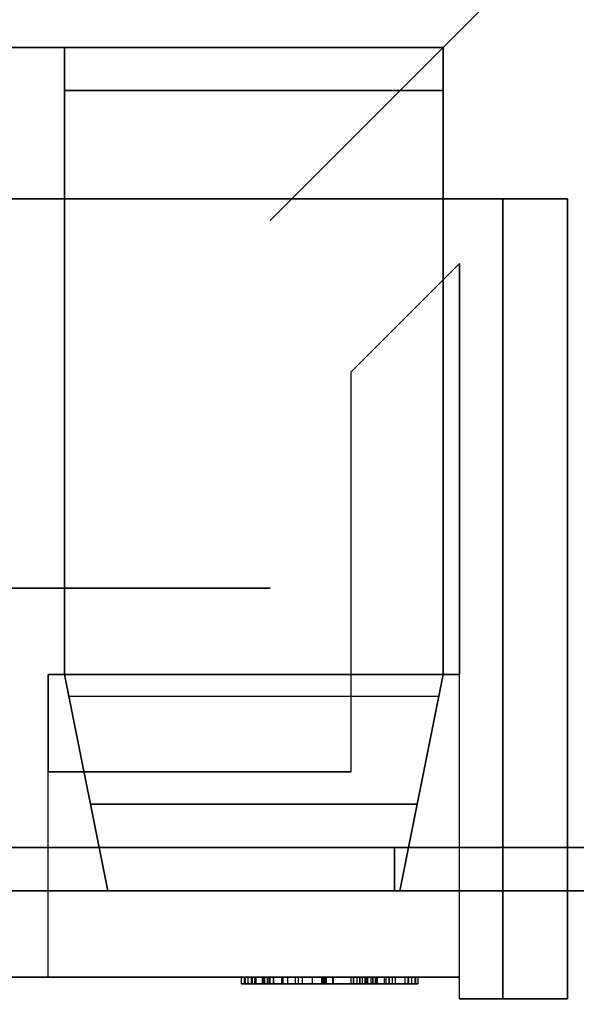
# Model space of a CAD drawing. Header units: millimetres. Extents: x 0 to 1524, y 0 to 1016.
# Tile 178 of 256: x 660.76 to 663.33, y 765.25 to 769.81. Entities that reach past the tile are written whole.
import ezdxf

# ---------------------------------------------------------------- set-up
doc = ezdxf.new("R2010")
doc.units = ezdxf.units.MM
doc.header["$LTSCALE"] = 83.82
doc.layers.get('0').update_dxf_attribs({"linetype": 'CONTINUOUS'})
doc.styles.get("Standard").update_dxf_attribs({"font": 'txt', "width": 0.8})
doc.dimstyles.new('DIMSTYLE_1', dxfattribs={"dimtxt": 15, "dimasz": 12, "dimexe": 0.18, "dimexo": 0.0625, "dimgap": 0.09, "dimtad": 1, "dimzin": 0, "dimdsep": 46, "dimtxsty": 'STANDARD', "dimblk": 'CLOSED', "dimblk1": 'CLOSED', "dimblk2": 'CLOSED', "dimcen": 0.09, "dimadec": 0, "dimazin": 0, "dimtp": 0.01, "dimtm": 0.01, "dimtfac": 1, "dimtofl": 0, "dimtmove": 0, "dimatfit": 3, "dimldrblk": 'CLOSED', "dimfxl": 1, "dimtolj": 1, "dimtzin": 0, "dimarcsym": 0})

# ---------------------------------------------------------------- blocks, each defined once
blk = doc.blocks.new('_CLOSED')
at = {"color": 0, "linetype": 'BYBLOCK'}
for p, q in [((0, 0), (-1, 0.20833)), ((-1, 0.20833), (-1, -0.20833)), ((-1, -0.20833), (0, 0)), ((-1, 0), (0, 0))]:
    blk.add_line(p, q, dxfattribs=at)
blk = doc.blocks.new('*D8')
at = {"color": 2, "linetype": 'CONTINUOUS'}
for p, q in [((743.4875, 787.1161), (417.6691, 787.1161)), ((418.6691, 787.1161), (418.6691, 678.1368)), ((418.6691, 569.1575), (418.6691, 678.1368)), ((571.0558, 569.1575), (417.6691, 569.1575))]:
    blk.add_line(p, q, dxfattribs=at)
at = {"color": 2, "linetype": 'CONTINUOUS', "xscale": 12, "yscale": 12, "zscale": 12}
for p, rotation in [((418.6691, 787.1161), 90), ((418.6691, 569.1575), 270)]:
    blk.add_blockref('_CLOSED', p, dxfattribs=dict(at, rotation=rotation))

msp = doc.modelspace()

# ---------------------------------------------------------------- linework, layer by layer
at = {"color": 6, "linetype": 'CONTINUOUS'}
for p, q in [((662.7194, 769.6775), (664.2194, 771.1775)), ((662.7194, 769.6775), (664.2194, 771.1775)), ((662.7194, 769.6775), (664.2194, 771.1775)), ((662.7194, 769.6775), (664.2194, 771.1775)), ((655.8194, 769.6775), (660.9694, 769.6775)), ((660.9694, 769.6775), (655.8194, 769.6775)), ((655.8194, 769.6775), (660.9694, 769.6775)), ((660.9694, 769.6775), (655.8194, 769.6775)), ((660.9694, 769.6775), (662.7194, 769.6775)), ((662.7194, 769.6775), (660.9694, 769.6775)), ((662.7194, 769.6775), (660.9694, 769.6775)), ((660.9694, 769.6775), (662.7194, 769.6775)), ((660.9694, 769.6775), (662.7194, 769.6775)), ((662.7194, 769.6775), (660.9694, 769.6775)), ((662.7194, 769.6775), (660.9694, 769.6775)), ((660.9694, 769.6775), (662.7194, 769.6775)), ((662.7194, 769.6775), (662.7194, 766.7775)), ((662.7194, 769.6775), (662.7194, 769.4775)), ((662.7194, 769.6775), (662.7194, 766.7775)), ((662.7194, 769.4775), (662.7194, 769.6775)), ((662.7194, 769.6775), (662.7194, 766.7775)), ((662.7194, 769.6775), (662.7194, 769.4775)), ((662.7194, 769.6775), (662.7194, 766.7775)), ((662.7194, 769.4775), (662.7194, 769.6775)), ((662.9944, 768.9775), (662.9944, 765.2775)), ((662.9944, 765.2775), (662.9944, 768.9775)), ((662.9944, 768.9775), (662.9944, 765.2775)), ((662.9944, 765.2775), (662.9944, 768.9775)), ((663.2944, 765.2775), (663.2944, 768.9775)), ((663.2944, 768.9775), (663.2944, 765.2775)), ((663.2944, 765.2775), (663.2944, 768.9775)), ((663.2944, 768.9775), (663.2944, 765.2775)), ((662.7944, 765.3775), (662.7944, 768.6775)), ((662.7944, 765.3775), (662.7944, 768.6775)), ((662.7944, 765.3775), (662.7944, 768.6775)), ((662.7944, 765.3775), (662.7944, 768.6775)), ((662.2944, 766.3275), (662.2944, 768.1775)), ((662.2944, 766.3275), (662.2944, 768.1775)), ((662.2944, 766.3275), (662.2944, 768.1775)), ((662.2944, 766.3275), (662.2944, 768.1775)), ((662.7944, 766.7775), (660.8944, 766.7775)), ((660.8944, 765.3775), (660.8944, 766.7775)), ((660.8944, 766.7775), (662.7944, 766.7775)), ((660.8944, 765.3775), (660.8944, 766.7775)), ((662.7944, 766.7775), (660.8944, 766.7775)), ((660.8944, 765.3775), (660.8944, 766.7775)), ((660.8944, 766.7775), (662.7944, 766.7775)), ((660.8944, 765.3775), (660.8944, 766.7775)), ((662.7944, 765.2775), (662.7944, 766.7775)), ((662.7944, 765.2775), (662.7944, 766.7775)), ((662.7944, 765.2775), (662.7944, 766.7775)), ((662.7944, 765.2775), (662.7944, 766.7775)), ((660.9894, 766.6775), (662.6994, 766.6775)), ((660.9894, 766.6775), (662.6994, 766.6775)), ((660.9894, 766.6775), (662.6994, 766.6775)), ((660.9894, 766.6775), (662.6994, 766.6775)), ((660.8944, 765.3775), (660.8944, 766.3275)), ((660.8944, 765.3775), (660.8944, 766.3275)), ((660.8944, 765.3775), (660.8944, 766.3275)), ((660.8944, 765.3775), (660.8944, 766.3275)), ((662.4944, 765.9775), (663.3744, 765.9775)), ((663.3744, 765.9775), (662.4944, 765.9775)), ((662.4944, 765.9775), (663.3744, 765.9775)), ((663.3744, 765.9775), (662.4944, 765.9775)), ((662.4944, 765.9775), (663.3744, 765.9775)), ((662.4944, 765.9775), (663.3744, 765.9775)), ((662.4944, 765.9775), (663.3744, 765.9775)), ((663.3744, 765.9775), (662.4944, 765.9775)), ((662.4944, 765.9775), (663.3744, 765.9775)), ((663.3744, 765.9775), (662.4944, 765.9775)), ((662.4944, 765.9775), (663.3744, 765.9775)), ((662.4944, 765.9775), (663.3744, 765.9775)), ((661.1694, 765.7775), (662.5194, 765.7775)), ((661.1694, 765.7775), (662.5194, 765.7775)), ((661.1694, 765.7775), (662.5194, 765.7775)), ((662.5194, 765.7775), (661.1694, 765.7775)), ((661.1694, 765.7775), (662.5194, 765.7775)), ((661.1694, 765.7775), (662.5194, 765.7775)), ((661.1694, 765.7775), (662.5194, 765.7775)), ((662.5194, 765.7775), (661.1694, 765.7775)), ((663.3744, 765.7775), (662.4944, 765.7775)), ((662.4944, 765.7775), (663.3744, 765.7775)), ((663.3744, 765.7775), (662.4944, 765.7775)), ((663.3744, 765.7775), (662.4944, 765.7775)), ((663.3744, 765.7775), (662.4944, 765.7775)), ((662.4944, 765.7775), (663.3744, 765.7775)), ((663.3744, 765.7775), (662.4944, 765.7775)), ((662.4944, 765.7775), (663.3744, 765.7775)), ((663.3744, 765.7775), (662.4944, 765.7775)), ((663.3744, 765.7775), (662.4944, 765.7775)), ((663.3744, 765.7775), (662.4944, 765.7775)), ((662.4944, 765.7775), (663.3744, 765.7775)), ((662.7944, 765.3775), (662.7944, 765.7775)), ((662.7944, 765.7775), (663.2944, 765.7775)), ((662.7944, 765.3775), (662.7944, 765.7775)), ((663.2944, 765.7775), (662.7944, 765.7775)), ((662.7944, 765.3775), (662.7944, 765.7775)), ((662.7944, 765.7775), (663.2944, 765.7775)), ((662.7944, 765.3775), (662.7944, 765.7775)), ((663.2944, 765.7775), (662.7944, 765.7775)), ((663.2944, 765.2775), (663.2944, 765.7775)), ((663.2944, 765.2775), (663.2944, 765.7775)), ((663.2944, 765.2775), (663.2944, 765.7775)), ((663.2944, 765.2775), (663.2944, 765.7775)), ((660.8944, 765.3775), (655.8944, 765.3775)), ((655.8944, 765.3775), (660.8944, 765.3775)), ((660.8944, 765.3775), (655.8944, 765.3775)), ((655.8944, 765.3775), (660.8944, 765.3775)), ((662.7944, 765.3775), (660.8944, 765.3775)), ((660.8944, 765.3775), (662.7944, 765.3775)), ((662.7944, 765.3775), (660.8944, 765.3775)), ((660.8944, 765.3775), (662.7944, 765.3775)), ((661.8368, 765.3775), (661.787, 765.3775)), ((661.8368, 765.3775), (661.787, 765.3775)), ((661.8018, 765.3775), (661.8168, 765.3775)), ((661.8939, 765.3775), (661.8018, 765.3775)), ((661.8018, 765.3775), (661.8168, 765.3775)), ((661.8939, 765.3775), (661.8018, 765.3775)), ((661.8043, 765.3775), (662.293, 765.3775)), ((661.8043, 765.3775), (662.293, 765.3775)), ((661.8168, 765.3775), (661.8537, 765.3775)), ((661.8168, 765.3775), (661.8168, 765.3475)), ((661.8168, 765.3775), (661.8537, 765.3775)), ((661.8168, 765.3775), (661.8168, 765.3475)), ((661.8314, 765.3775), (661.9141, 765.3775)), ((661.8314, 765.3775), (661.9141, 765.3775)), ((662.3055, 765.3775), (661.8368, 765.3775)), ((661.8368, 765.3775), (661.8368, 765.3475)), ((662.3055, 765.3775), (661.8368, 765.3775)), ((661.8368, 765.3775), (661.8368, 765.3475)), ((661.8833, 765.3775), (661.8481, 765.3775)), ((661.8833, 765.3775), (661.8481, 765.3775)), ((661.8537, 765.3775), (661.8888, 765.3775)), ((661.8537, 765.3775), (661.8537, 765.3475)), ((661.8537, 765.3775), (661.8888, 765.3775)), ((661.8537, 765.3775), (661.8537, 765.3475)), ((661.8907, 765.3775), (661.8907, 765.3475)), ((661.8907, 765.3775), (662.3055, 765.3775)), ((662.3055, 765.3775), (661.8907, 765.3775)), ((661.8907, 765.3775), (661.8907, 765.3475)), ((661.8907, 765.3775), (662.3055, 765.3775)), ((662.3055, 765.3775), (661.8907, 765.3775)), ((662.1722, 765.3775), (661.8939, 765.3775)), ((661.8939, 765.3775), (661.8939, 765.3475)), ((662.1722, 765.3775), (661.8939, 765.3775)), ((661.8939, 765.3775), (661.8939, 765.3475)), ((661.9055, 765.3775), (661.9726, 765.3775)), ((661.9055, 765.3775), (661.9726, 765.3775)), ((661.9141, 765.3775), (662.1631, 765.3775)), ((661.9141, 765.3775), (661.9141, 765.3475)), ((661.9141, 765.3775), (662.1631, 765.3775)), ((661.9141, 765.3775), (661.9141, 765.3475)), ((661.9351, 765.3775), (661.9185, 765.3775)), ((661.9351, 765.3775), (661.9185, 765.3775)), ((661.978, 765.3775), (661.9203, 765.3775)), ((661.978, 765.3775), (661.9203, 765.3775)), ((662.0349, 765.3775), (661.9351, 765.3775)), ((661.9351, 765.3775), (662.0488, 765.3775)), ((661.9351, 765.3775), (661.9351, 765.3475)), ((661.9351, 765.3775), (661.9999, 765.3775)), ((661.9999, 765.3775), (661.9351, 765.3775)), ((661.9351, 765.3775), (661.9351, 765.3475)), ((662.0349, 765.3775), (661.9351, 765.3775)), ((661.9351, 765.3775), (662.0488, 765.3775)), ((661.9351, 765.3775), (661.9351, 765.3475)), ((661.9351, 765.3775), (661.9999, 765.3775)), ((661.9999, 765.3775), (661.9351, 765.3775)), ((661.9351, 765.3775), (661.9351, 765.3475)), ((661.9726, 765.3775), (662.1789, 765.3775)), ((661.9726, 765.3775), (661.9726, 765.3475)), ((661.9726, 765.3775), (662.1789, 765.3775)), ((661.9726, 765.3775), (661.9726, 765.3475)), ((662.1574, 765.3775), (661.978, 765.3775)), ((661.978, 765.3775), (661.978, 765.3475)), ((662.1574, 765.3775), (661.978, 765.3775)), ((661.978, 765.3775), (661.978, 765.3475)), ((661.9999, 765.3775), (661.9999, 765.3475)), ((661.9999, 765.3775), (662.208, 765.3775)), ((662.208, 765.3775), (661.9999, 765.3775)), ((661.9999, 765.3775), (661.9999, 765.3475)), ((661.9999, 765.3775), (661.9999, 765.3475)), ((661.9999, 765.3775), (662.208, 765.3775)), ((662.208, 765.3775), (661.9999, 765.3775)), ((661.9999, 765.3775), (661.9999, 765.3475)), ((662.2108, 765.3775), (662.0349, 765.3775)), ((662.0349, 765.3775), (662.0349, 765.3475)), ((662.2108, 765.3775), (662.0349, 765.3775)), ((662.0349, 765.3775), (662.0349, 765.3475)), ((662.0488, 765.3775), (662.2108, 765.3775)), ((662.0488, 765.3775), (662.0488, 765.3475)), ((662.0488, 765.3775), (662.2108, 765.3775)), ((662.0488, 765.3775), (662.0488, 765.3475)), ((662.1131, 765.3775), (662.0694, 765.3775)), ((662.1131, 765.3775), (662.0694, 765.3775)), ((662.168, 765.3775), (662.1131, 765.3775)), ((662.1131, 765.3775), (662.1131, 765.3475)), ((662.168, 765.3775), (662.1131, 765.3775)), ((662.1131, 765.3775), (662.1131, 765.3475)), ((662.1569, 765.3775), (662.3335, 765.3775)), ((662.1569, 765.3775), (662.3335, 765.3775)), ((662.3335, 765.3775), (662.1574, 765.3775)), ((662.1574, 765.3775), (662.1574, 765.3475)), ((662.3335, 765.3775), (662.1574, 765.3775)), ((662.1574, 765.3775), (662.1574, 765.3475)), ((662.1631, 765.3775), (662.4141, 765.3775)), ((662.1631, 765.3775), (662.1631, 765.3475)), ((662.1631, 765.3775), (662.4141, 765.3775)), ((662.1631, 765.3775), (662.1631, 765.3475)), ((662.3694, 765.3775), (662.168, 765.3775)), ((662.168, 765.3475), (662.168, 765.3775)), ((662.3694, 765.3775), (662.168, 765.3775)), ((662.168, 765.3475), (662.168, 765.3775)), ((662.4472, 765.3775), (662.1722, 765.3775)), ((662.1722, 765.3775), (662.1722, 765.3475)), ((662.4472, 765.3775), (662.1722, 765.3775)), ((662.1722, 765.3775), (662.1722, 765.3475)), ((662.1789, 765.3775), (662.3849, 765.3775)), ((662.1789, 765.3775), (662.1789, 765.3475)), ((662.1789, 765.3775), (662.3849, 765.3775)), ((662.1789, 765.3775), (662.1789, 765.3475)), ((662.4053, 765.3775), (662.208, 765.3775)), ((662.208, 765.3775), (662.4053, 765.3775)), ((662.208, 765.3775), (662.208, 765.3475)), ((662.208, 765.3775), (662.208, 765.3475)), ((662.4053, 765.3775), (662.208, 765.3775)), ((662.208, 765.3775), (662.4053, 765.3775)), ((662.208, 765.3775), (662.208, 765.3475)), ((662.208, 765.3775), (662.208, 765.3475)), ((662.4833, 765.3775), (662.2108, 765.3775)), ((662.2108, 765.3775), (662.4833, 765.3775)), ((662.2108, 765.3775), (662.2108, 765.3475)), ((662.2108, 765.3775), (662.2108, 765.3475)), ((662.4833, 765.3775), (662.2108, 765.3775)), ((662.2108, 765.3775), (662.4833, 765.3775)), ((662.2108, 765.3775), (662.2108, 765.3475)), ((662.2108, 765.3775), (662.2108, 765.3475)), ((662.293, 765.3775), (662.3652, 765.3775)), ((662.293, 765.3775), (662.293, 765.3475)), ((662.293, 765.3775), (662.3652, 765.3775)), ((662.293, 765.3775), (662.293, 765.3475)), ((662.3205, 765.3775), (662.3055, 765.3775)), ((662.3055, 765.3475), (662.3055, 765.3775)), ((662.3055, 765.3775), (662.3055, 765.3475)), ((662.3055, 765.3775), (662.3055, 765.3475)), ((662.3055, 765.3775), (662.3055, 765.3475)), ((662.3205, 765.3775), (662.3055, 765.3775)), ((662.3055, 765.3475), (662.3055, 765.3775)), ((662.3055, 765.3775), (662.3055, 765.3475)), ((662.3055, 765.3775), (662.3055, 765.3475)), ((662.3055, 765.3775), (662.3055, 765.3475)), ((662.3574, 765.3775), (662.3205, 765.3775)), ((662.3205, 765.3775), (662.3205, 765.3475)), ((662.3574, 765.3775), (662.3205, 765.3775)), ((662.3205, 765.3775), (662.3205, 765.3475)), ((662.3944, 765.3775), (662.3335, 765.3775)), ((662.3335, 765.3775), (662.3335, 765.3475)), ((662.3944, 765.3775), (662.3335, 765.3775)), ((662.3335, 765.3775), (662.3335, 765.3475)), ((662.3444, 765.3775), (662.4701, 765.3775)), ((662.3444, 765.3775), (662.4701, 765.3775)), ((662.3925, 765.3775), (662.3574, 765.3775)), ((662.3574, 765.3775), (662.3574, 765.3475)), ((662.3925, 765.3775), (662.3574, 765.3775)), ((662.3574, 765.3775), (662.3574, 765.3475)), ((662.4537, 765.3775), (662.3694, 765.3775)), ((662.3694, 765.3775), (662.3694, 765.3475)), ((662.4537, 765.3775), (662.3694, 765.3775)), ((662.3694, 765.3775), (662.3694, 765.3475)), ((662.3849, 765.3775), (662.4537, 765.3775)), ((662.3849, 765.3775), (662.3849, 765.3475)), ((662.3849, 765.3775), (662.4537, 765.3775)), ((662.3849, 765.3775), (662.3849, 765.3475)), ((662.4685, 765.3775), (662.4053, 765.3775)), ((662.4053, 765.3775), (662.4685, 765.3775)), ((662.4053, 765.3775), (662.4053, 765.3475)), ((662.4053, 765.3775), (662.4053, 765.3475)), ((662.4685, 765.3775), (662.4053, 765.3775)), ((662.4053, 765.3775), (662.4685, 765.3775)), ((662.4053, 765.3775), (662.4053, 765.3475)), ((662.4053, 765.3775), (662.4053, 765.3475)), ((662.5555, 765.3775), (662.4092, 765.3775)), ((662.4092, 765.3775), (662.5601, 765.3775)), ((662.5555, 765.3775), (662.4092, 765.3775)), ((662.4092, 765.3775), (662.5601, 765.3775)), ((662.4141, 765.3775), (662.4981, 765.3775)), ((662.4141, 765.3775), (662.4141, 765.3475)), ((662.4141, 765.3775), (662.4981, 765.3775)), ((662.4141, 765.3775), (662.4141, 765.3475)), ((662.5425, 765.3775), (662.4472, 765.3775)), ((662.4472, 765.3775), (662.4472, 765.3475)), ((662.5425, 765.3775), (662.4472, 765.3775)), ((662.4472, 765.3775), (662.4472, 765.3475)), ((662.4537, 765.3775), (662.4537, 765.3475)), ((662.4537, 765.3775), (662.4537, 765.3475)), ((662.4685, 765.3775), (662.4685, 765.3475)), ((662.4685, 765.3775), (662.4685, 765.3475)), ((662.4701, 765.3775), (662.5425, 765.3775)), ((662.4701, 765.3775), (662.4701, 765.3475)), ((662.4701, 765.3775), (662.5425, 765.3775)), ((662.4701, 765.3775), (662.4701, 765.3475)), ((662.5722, 765.3775), (662.4833, 765.3775)), ((662.4833, 765.3775), (662.5722, 765.3775)), ((662.4833, 765.3775), (662.4833, 765.3475)), ((662.4833, 765.3775), (662.4833, 765.3475)), ((662.5722, 765.3775), (662.4833, 765.3775)), ((662.4833, 765.3775), (662.5722, 765.3775)), ((662.4833, 765.3775), (662.4833, 765.3475)), ((662.4833, 765.3775), (662.4833, 765.3475)), ((662.5425, 765.3775), (662.5425, 765.3475)), ((662.5425, 765.3775), (662.5425, 765.3475)), ((662.5722, 765.3775), (662.5722, 765.3475)), ((662.5722, 765.3775), (662.5722, 765.3475)), ((662.6018, 765.3775), (662.5895, 765.3775)), ((662.6018, 765.3775), (662.5895, 765.3775)), ((662.5909, 765.3775), (662.6018, 765.3775)), ((662.5909, 765.3775), (662.6018, 765.3775)), ((662.6018, 765.3775), (662.6018, 765.3475)), ((662.6018, 765.3775), (662.6018, 765.3475)), ((662.7944, 765.2775), (662.7944, 765.3775)), ((662.7944, 765.2775), (662.7944, 765.3775)), ((662.7944, 765.2775), (662.7944, 765.3775)), ((662.7944, 765.2775), (662.7944, 765.3775)), ((661.787, 765.3475), (661.8368, 765.3475)), ((661.787, 765.3475), (661.8368, 765.3475)), ((661.8018, 765.3475), (661.8939, 765.3475)), ((661.8168, 765.3475), (661.8018, 765.3475)), ((661.8018, 765.3475), (661.8939, 765.3475)), ((661.8168, 765.3475), (661.8018, 765.3475)), ((662.293, 765.3475), (661.8043, 765.3475)), ((662.293, 765.3475), (661.8043, 765.3475)), ((661.8537, 765.3475), (661.8168, 765.3475)), ((661.8537, 765.3475), (661.8168, 765.3475)), ((661.9141, 765.3475), (661.8314, 765.3475)), ((661.9141, 765.3475), (661.8314, 765.3475)), ((662.3055, 765.3475), (661.8368, 765.3475)), ((662.3055, 765.3475), (661.8368, 765.3475)), ((661.8481, 765.3475), (661.8833, 765.3475)), ((661.8481, 765.3475), (661.8833, 765.3475)), ((661.8888, 765.3475), (661.8537, 765.3475)), ((661.8888, 765.3475), (661.8537, 765.3475)), ((661.8907, 765.3475), (662.3055, 765.3475)), ((661.8907, 765.3475), (662.3055, 765.3475)), ((661.8907, 765.3475), (662.3055, 765.3475)), ((661.8907, 765.3475), (662.3055, 765.3475)), ((661.8939, 765.3475), (662.1722, 765.3475)), ((661.8939, 765.3475), (662.1722, 765.3475)), ((661.9726, 765.3475), (661.9055, 765.3475)), ((661.9726, 765.3475), (661.9055, 765.3475)), ((662.1631, 765.3475), (661.9141, 765.3475)), ((662.1631, 765.3475), (661.9141, 765.3475)), ((661.9185, 765.3475), (661.9351, 765.3475)), ((661.9185, 765.3475), (661.9351, 765.3475)), ((661.9203, 765.3475), (661.978, 765.3475)), ((661.9203, 765.3475), (661.978, 765.3475)), ((662.0488, 765.3475), (661.9351, 765.3475)), ((661.9351, 765.3475), (662.0349, 765.3475)), ((661.9351, 765.3475), (661.9999, 765.3475)), ((661.9999, 765.3475), (661.9351, 765.3475)), ((662.0488, 765.3475), (661.9351, 765.3475)), ((661.9351, 765.3475), (662.0349, 765.3475)), ((661.9351, 765.3475), (661.9999, 765.3475)), ((661.9999, 765.3475), (661.9351, 765.3475)), ((662.1789, 765.3475), (661.9726, 765.3475)), ((662.1789, 765.3475), (661.9726, 765.3475)), ((661.978, 765.3475), (662.1574, 765.3475)), ((661.978, 765.3475), (662.1574, 765.3475)), ((662.208, 765.3475), (661.9999, 765.3475)), ((661.9999, 765.3475), (662.208, 765.3475)), ((662.208, 765.3475), (661.9999, 765.3475)), ((661.9999, 765.3475), (662.208, 765.3475)), ((662.0349, 765.3475), (662.2108, 765.3475)), ((662.0349, 765.3475), (662.2108, 765.3475)), ((662.2108, 765.3475), (662.0488, 765.3475)), ((662.2108, 765.3475), (662.0488, 765.3475)), ((662.0694, 765.3475), (662.1131, 765.3475)), ((662.0694, 765.3475), (662.1131, 765.3475)), ((662.168, 765.3475), (662.1131, 765.3475)), ((662.168, 765.3475), (662.1131, 765.3475)), ((662.3335, 765.3475), (662.1569, 765.3475)), ((662.3335, 765.3475), (662.1569, 765.3475)), ((662.1574, 765.3475), (662.3335, 765.3475)), ((662.1574, 765.3475), (662.3335, 765.3475)), ((662.4141, 765.3475), (662.1631, 765.3475)), ((662.4141, 765.3475), (662.1631, 765.3475)), ((662.168, 765.3475), (662.3694, 765.3475)), ((662.168, 765.3475), (662.3694, 765.3475)), ((662.1722, 765.3475), (662.4472, 765.3475)), ((662.1722, 765.3475), (662.4472, 765.3475)), ((662.3849, 765.3475), (662.1789, 765.3475)), ((662.3849, 765.3475), (662.1789, 765.3475)), ((662.4053, 765.3475), (662.208, 765.3475)), ((662.208, 765.3475), (662.4053, 765.3475)), ((662.4053, 765.3475), (662.208, 765.3475)), ((662.208, 765.3475), (662.4053, 765.3475)), ((662.4833, 765.3475), (662.2108, 765.3475)), ((662.2108, 765.3475), (662.4833, 765.3475)), ((662.4833, 765.3475), (662.2108, 765.3475)), ((662.2108, 765.3475), (662.4833, 765.3475)), ((662.3652, 765.3475), (662.293, 765.3475)), ((662.3652, 765.3475), (662.293, 765.3475)), ((662.3055, 765.3475), (662.3205, 765.3475)), ((662.3055, 765.3475), (662.3205, 765.3475)), ((662.3205, 765.3475), (662.3574, 765.3475)), ((662.3205, 765.3475), (662.3574, 765.3475)), ((662.3335, 765.3475), (662.3944, 765.3475)), ((662.3335, 765.3475), (662.3944, 765.3475)), ((662.4701, 765.3475), (662.3444, 765.3475)), ((662.4701, 765.3475), (662.3444, 765.3475)), ((662.3574, 765.3475), (662.3925, 765.3475)), ((662.3574, 765.3475), (662.3925, 765.3475)), ((662.3694, 765.3475), (662.4537, 765.3475)), ((662.3694, 765.3475), (662.4537, 765.3475)), ((662.4537, 765.3475), (662.3849, 765.3475)), ((662.4537, 765.3475), (662.3849, 765.3475)), ((662.4685, 765.3475), (662.4053, 765.3475)), ((662.4053, 765.3475), (662.4685, 765.3475)), ((662.4685, 765.3475), (662.4053, 765.3475)), ((662.4053, 765.3475), (662.4685, 765.3475)), ((662.4092, 765.3475), (662.5601, 765.3475)), ((662.5555, 765.3475), (662.4092, 765.3475)), ((662.4092, 765.3475), (662.5601, 765.3475)), ((662.5555, 765.3475), (662.4092, 765.3475)), ((662.4981, 765.3475), (662.4141, 765.3475)), ((662.4981, 765.3475), (662.4141, 765.3475)), ((662.4472, 765.3475), (662.5425, 765.3475)), ((662.4472, 765.3475), (662.5425, 765.3475)), ((662.5425, 765.3475), (662.4701, 765.3475)), ((662.5425, 765.3475), (662.4701, 765.3475)), ((662.5722, 765.3475), (662.4833, 765.3475)), ((662.4833, 765.3475), (662.5722, 765.3475)), ((662.5722, 765.3475), (662.4833, 765.3475)), ((662.4833, 765.3475), (662.5722, 765.3475)), ((662.5895, 765.3475), (662.6018, 765.3475)), ((662.5895, 765.3475), (662.6018, 765.3475)), ((662.6018, 765.3475), (662.5909, 765.3475)), ((662.6018, 765.3475), (662.5909, 765.3475)), ((662.9944, 765.2775), (662.7944, 765.2775)), ((662.7944, 765.2775), (663.2944, 765.2775)), ((662.7944, 765.2775), (662.9944, 765.2775)), ((663.2944, 765.2775), (662.7944, 765.2775)), ((662.9944, 765.2775), (662.7944, 765.2775)), ((662.7944, 765.2775), (663.2944, 765.2775)), ((662.7944, 765.2775), (662.9944, 765.2775)), ((663.2944, 765.2775), (662.7944, 765.2775))]:
    msp.add_line(p, q, dxfattribs=at)
at = {"color": 7, "linetype": 'CONTINUOUS'}
for p, q in [((660.3694, 769.6775), (660.9694, 769.6775)), ((660.9694, 769.6775), (660.3694, 769.6775)), ((660.3694, 769.6775), (660.9694, 769.6775)), ((660.9694, 769.6775), (660.3694, 769.6775)), ((660.9694, 769.6775), (662.7194, 769.6775)), ((662.7194, 769.6775), (660.9694, 769.6775)), ((660.9694, 766.7775), (660.9694, 769.6775)), ((660.9694, 769.6775), (660.9694, 769.4775)), ((660.9694, 769.6775), (660.9694, 766.7775)), ((660.9694, 769.4775), (660.9694, 769.6775)), ((660.9694, 769.6775), (662.7194, 769.6775)), ((662.7194, 769.6775), (660.9694, 769.6775)), ((660.9694, 766.7775), (660.9694, 769.6775)), ((660.9694, 769.6775), (660.9694, 769.4775)), ((660.9694, 769.6775), (660.9694, 766.7775)), ((660.9694, 769.4775), (660.9694, 769.6775)), ((662.7194, 769.6775), (661.9194, 768.8775)), ((661.9194, 768.8775), (662.7194, 769.6775)), ((662.7194, 769.6775), (661.9194, 768.8775)), ((661.9194, 768.8775), (662.7194, 769.6775)), ((660.9694, 769.4775), (662.7194, 769.4775)), ((662.7194, 769.4775), (660.9694, 769.4775)), ((660.9694, 769.4775), (662.7194, 769.4775)), ((662.7194, 769.4775), (660.9694, 769.4775)), ((662.7194, 769.4775), (662.7194, 766.7775)), ((662.7194, 766.7775), (662.7194, 769.4775)), ((662.7194, 769.4775), (662.7194, 766.7775)), ((662.7194, 766.7775), (662.7194, 769.4775)), ((653.7944, 768.9775), (662.9944, 768.9775)), ((662.9944, 768.9775), (653.7944, 768.9775)), ((653.7944, 768.9775), (662.9944, 768.9775)), ((662.9944, 768.9775), (653.7944, 768.9775)), ((662.2944, 768.1775), (662.7944, 768.6775)), ((662.7944, 768.6775), (662.2944, 768.1775)), ((662.2944, 768.1775), (662.7944, 768.6775)), ((662.7944, 768.6775), (662.2944, 768.1775)), ((662.7944, 766.7775), (662.7944, 768.6775)), ((662.7944, 768.6775), (662.7944, 766.7775)), ((662.7944, 766.7775), (662.7944, 768.6775)), ((662.7944, 768.6775), (662.7944, 766.7775)), ((660.9694, 767.1775), (660.3694, 767.1775)), ((660.3694, 767.1775), (660.9694, 767.1775)), ((660.9694, 767.1775), (660.3694, 767.1775)), ((660.3694, 767.1775), (660.9694, 767.1775)), ((661.9194, 767.1775), (660.9694, 767.1775)), ((660.9694, 767.1775), (661.9194, 767.1775)), ((661.9194, 767.1775), (660.9694, 767.1775)), ((660.9694, 767.1775), (661.9194, 767.1775)), ((660.8944, 766.7775), (660.8944, 766.3275)), ((660.8944, 766.7775), (662.7944, 766.7775)), ((660.8944, 766.3275), (660.8944, 766.7775)), ((662.7944, 766.7775), (660.8944, 766.7775)), ((660.8944, 766.7775), (660.8944, 766.3275)), ((660.8944, 766.7775), (662.7944, 766.7775)), ((660.8944, 766.3275), (660.8944, 766.7775)), ((662.7944, 766.7775), (660.8944, 766.7775)), ((660.9694, 766.7775), (660.9894, 766.6775)), ((662.7194, 766.7775), (660.9694, 766.7775)), ((662.7194, 766.7775), (660.9694, 766.7775)), ((660.9694, 766.7775), (662.7194, 766.7775)), ((660.9694, 766.7775), (662.7194, 766.7775)), ((660.9894, 766.6775), (660.9694, 766.7775)), ((660.9694, 766.7775), (660.9894, 766.6775)), ((662.7194, 766.7775), (660.9694, 766.7775)), ((662.7194, 766.7775), (660.9694, 766.7775)), ((660.9694, 766.7775), (662.7194, 766.7775)), ((660.9694, 766.7775), (662.7194, 766.7775)), ((660.9894, 766.6775), (660.9694, 766.7775)), ((662.6994, 766.6775), (662.7194, 766.7775)), ((662.7194, 766.7775), (662.6994, 766.6775)), ((662.6994, 766.6775), (662.7194, 766.7775)), ((662.7194, 766.7775), (662.6994, 766.6775)), ((660.9894, 766.6775), (661.1694, 765.7775)), ((661.1694, 765.7775), (660.9894, 766.6775)), ((660.9894, 766.6775), (661.1694, 765.7775)), ((661.1694, 765.7775), (660.9894, 766.6775)), ((662.5194, 765.7775), (662.6994, 766.6775)), ((662.6994, 766.6775), (662.5194, 765.7775)), ((662.5194, 765.7775), (662.6994, 766.6775)), ((662.6994, 766.6775), (662.5194, 765.7775)), ((660.8944, 766.3275), (662.2944, 766.3275)), ((662.2944, 766.3275), (660.8944, 766.3275)), ((660.8944, 766.3275), (662.2944, 766.3275)), ((662.2944, 766.3275), (660.8944, 766.3275)), ((661.0894, 766.1775), (662.5994, 766.1775)), ((661.1694, 765.7775), (661.0894, 766.1775)), ((661.0894, 766.1775), (661.1694, 765.7775)), ((662.5994, 766.1775), (661.0894, 766.1775)), ((661.0894, 766.1775), (662.5994, 766.1775)), ((661.1694, 765.7775), (661.0894, 766.1775)), ((661.0894, 766.1775), (661.1694, 765.7775)), ((662.5994, 766.1775), (661.0894, 766.1775)), ((662.5994, 766.1775), (662.5194, 765.7775)), ((662.5194, 765.7775), (662.5994, 766.1775)), ((662.5994, 766.1775), (662.5194, 765.7775)), ((662.5194, 765.7775), (662.5994, 766.1775)), ((661.0444, 765.9775), (658.6194, 765.9775)), ((658.6194, 765.9775), (661.0444, 765.9775)), ((661.0444, 765.9775), (658.6194, 765.9775)), ((658.6194, 765.9775), (661.0444, 765.9775)), ((659.8944, 765.9775), (660.8944, 765.9775)), ((660.8944, 765.9775), (659.8944, 765.9775)), ((659.8944, 765.9775), (660.8944, 765.9775)), ((660.8944, 765.9775), (659.8944, 765.9775)), ((660.2194, 765.9775), (662.4944, 765.9775)), ((662.4944, 765.9775), (660.2194, 765.9775)), ((660.2194, 765.9775), (662.4944, 765.9775)), ((662.4944, 765.9775), (660.2194, 765.9775)), ((660.8944, 765.9775), (662.4944, 765.9775)), ((662.4944, 765.9775), (660.8944, 765.9775)), ((660.8944, 765.9775), (662.4944, 765.9775)), ((662.4944, 765.9775), (660.8944, 765.9775)), ((661.5444, 765.9775), (661.0444, 765.9775)), ((661.0444, 765.9775), (661.5444, 765.9775)), ((661.5444, 765.9775), (661.0444, 765.9775)), ((661.0444, 765.9775), (661.5444, 765.9775)), ((662.4944, 765.9775), (661.5444, 765.9775)), ((661.5444, 765.9775), (662.4944, 765.9775)), ((662.4944, 765.9775), (661.5444, 765.9775)), ((661.5444, 765.9775), (662.4944, 765.9775)), ((662.4944, 765.7775), (662.4944, 765.9775)), ((662.4944, 765.9775), (662.4944, 765.7775)), ((662.4944, 765.9775), (662.4944, 765.7775)), ((662.4944, 765.7775), (662.4944, 765.9775)), ((662.4944, 765.7775), (662.4944, 765.9775)), ((662.4944, 765.9775), (662.4944, 765.7775)), ((662.4944, 765.7775), (662.4944, 765.9775)), ((662.4944, 765.9775), (662.4944, 765.7775)), ((662.4944, 765.9775), (662.4944, 765.7775)), ((662.4944, 765.7775), (662.4944, 765.9775)), ((662.4944, 765.7775), (662.4944, 765.9775)), ((662.4944, 765.9775), (662.4944, 765.7775)), ((663.2944, 765.9775), (663.2944, 765.7775)), ((663.2944, 765.7775), (663.2944, 765.9775)), ((663.2944, 765.9775), (663.2944, 765.7775)), ((663.2944, 765.7775), (663.2944, 765.9775)), ((663.2944, 765.9775), (663.2944, 765.7775)), ((663.2944, 765.7775), (663.2944, 765.9775)), ((663.2944, 765.9775), (663.2944, 765.7775)), ((663.2944, 765.7775), (663.2944, 765.9775)), ((663.2944, 765.9775), (663.2944, 765.7775)), ((663.2944, 765.7775), (663.2944, 765.9775)), ((663.2944, 765.9775), (663.2944, 765.7775)), ((663.2944, 765.7775), (663.2944, 765.9775)), ((659.8446, 765.7775), (661.0444, 765.7775)), ((661.0444, 765.7775), (659.8446, 765.7775)), ((659.8446, 765.7775), (661.0444, 765.7775)), ((661.0444, 765.7775), (659.8446, 765.7775)), ((662.4944, 765.7775), (660.2194, 765.7775)), ((660.2194, 765.7775), (662.4944, 765.7775)), ((662.4944, 765.7775), (660.2194, 765.7775)), ((660.2194, 765.7775), (662.4944, 765.7775)), ((660.2646, 765.7775), (660.8944, 765.7775)), ((660.8944, 765.7775), (660.2646, 765.7775)), ((660.2646, 765.7775), (660.8944, 765.7775)), ((660.8944, 765.7775), (660.2646, 765.7775)), ((660.8944, 765.7775), (662.4944, 765.7775)), ((662.4944, 765.7775), (660.8944, 765.7775)), ((660.8944, 765.7775), (662.4944, 765.7775)), ((662.4944, 765.7775), (660.8944, 765.7775)), ((661.0444, 765.7775), (661.5444, 765.7775)), ((661.5444, 765.7775), (661.0444, 765.7775)), ((661.0444, 765.7775), (661.5444, 765.7775)), ((661.5444, 765.7775), (661.0444, 765.7775)), ((661.5444, 765.7775), (662.4944, 765.7775)), ((662.4944, 765.7775), (661.5444, 765.7775)), ((661.5444, 765.7775), (662.4944, 765.7775)), ((662.4944, 765.7775), (661.5444, 765.7775)), ((663.2944, 765.7775), (662.7944, 765.7775)), ((662.7944, 765.7775), (663.2944, 765.7775)), ((662.7944, 765.7775), (663.2944, 765.7775)), ((663.2944, 765.7775), (662.7944, 765.7775)), ((662.7944, 765.7775), (663.2944, 765.7775)), ((663.2944, 765.7775), (662.7944, 765.7775)), ((663.2944, 765.7775), (662.7944, 765.7775)), ((662.7944, 765.7775), (663.2944, 765.7775)), ((662.7944, 765.7775), (663.2944, 765.7775)), ((663.2944, 765.7775), (662.7944, 765.7775)), ((662.7944, 765.7775), (663.2944, 765.7775)), ((663.2944, 765.7775), (662.7944, 765.7775)), ((661.7852, 765.3775), (661.8043, 765.3775)), ((661.7852, 765.3775), (661.8043, 765.3775)), ((661.787, 765.3475), (661.787, 765.3775)), ((661.787, 765.3475), (661.787, 765.3775)), ((661.8018, 765.3475), (661.8018, 765.3775)), ((661.8018, 765.3775), (661.8018, 765.3475)), ((661.8018, 765.3475), (661.8018, 765.3775)), ((661.8018, 765.3775), (661.8018, 765.3475)), ((661.8043, 765.3775), (661.8043, 765.3475)), ((661.8043, 765.3775), (661.8043, 765.3475)), ((661.8449, 765.3775), (661.8314, 765.3775)), ((661.8481, 765.3775), (661.8314, 765.3775)), ((661.8314, 765.3775), (661.8465, 765.3775)), ((661.8314, 765.3775), (661.8314, 765.3475)), ((661.8449, 765.3775), (661.8314, 765.3775)), ((661.8481, 765.3775), (661.8314, 765.3775)), ((661.8314, 765.3775), (661.8465, 765.3775)), ((661.8314, 765.3775), (661.8314, 765.3475)), ((661.8759, 765.3775), (661.8449, 765.3775)), ((661.8759, 765.3775), (661.8449, 765.3775)), ((661.8465, 765.3775), (661.8833, 765.3775)), ((661.8465, 765.3775), (661.8833, 765.3775)), ((661.8481, 765.3475), (661.8481, 765.3775)), ((661.8481, 765.3475), (661.8481, 765.3775)), ((661.9055, 765.3775), (661.8759, 765.3775)), ((661.9055, 765.3775), (661.8759, 765.3775)), ((661.9185, 765.3775), (661.8833, 765.3775)), ((661.8833, 765.3775), (661.9185, 765.3775)), ((661.8833, 765.3775), (661.8833, 765.3475)), ((661.9185, 765.3775), (661.8833, 765.3775)), ((661.8833, 765.3775), (661.9185, 765.3775)), ((661.8833, 765.3775), (661.8833, 765.3475)), ((661.8888, 765.3775), (661.9055, 765.3775)), ((661.8888, 765.3475), (661.8888, 765.3775)), ((661.8888, 765.3775), (661.9055, 765.3775)), ((661.8888, 765.3475), (661.8888, 765.3775)), ((661.9203, 765.3775), (661.9055, 765.3775)), ((661.9055, 765.3775), (661.9055, 765.3475)), ((661.9203, 765.3775), (661.9055, 765.3775)), ((661.9055, 765.3775), (661.9055, 765.3475)), ((661.9185, 765.3775), (661.9352, 765.3775)), ((661.9185, 765.3475), (661.9185, 765.3775)), ((661.9185, 765.3775), (661.9352, 765.3775)), ((661.9185, 765.3475), (661.9185, 765.3775)), ((661.9203, 765.3475), (661.9203, 765.3775)), ((661.9203, 765.3475), (661.9203, 765.3775)), ((661.9351, 765.3775), (661.9351, 765.3475)), ((661.9351, 765.3475), (661.9351, 765.3775)), ((661.9351, 765.3775), (661.9351, 765.3475)), ((661.9351, 765.3775), (661.9351, 765.3475)), ((661.9351, 765.3475), (661.9351, 765.3775)), ((661.9351, 765.3775), (661.9351, 765.3475)), ((662.0694, 765.3775), (662.1131, 765.3775)), ((662.0694, 765.3475), (662.0694, 765.3775)), ((662.0694, 765.3775), (662.1131, 765.3775)), ((662.0694, 765.3475), (662.0694, 765.3775)), ((662.1131, 765.3775), (662.1569, 765.3775)), ((662.1131, 765.3775), (662.1569, 765.3775)), ((662.1569, 765.3775), (662.1569, 765.3475)), ((662.1569, 765.3775), (662.1569, 765.3475)), ((662.3335, 765.3775), (662.3944, 765.3775)), ((662.3335, 765.3475), (662.3335, 765.3775)), ((662.3335, 765.3775), (662.3944, 765.3775)), ((662.3335, 765.3475), (662.3335, 765.3775)), ((662.4537, 765.3775), (662.3444, 765.3775)), ((662.3444, 765.3775), (662.3444, 765.3475)), ((662.4537, 765.3775), (662.3444, 765.3775)), ((662.3444, 765.3775), (662.3444, 765.3475)), ((662.3652, 765.3775), (662.4092, 765.3775)), ((662.3652, 765.3475), (662.3652, 765.3775)), ((662.3652, 765.3775), (662.4092, 765.3775)), ((662.3652, 765.3475), (662.3652, 765.3775)), ((662.4092, 765.3775), (662.3925, 765.3775)), ((662.3925, 765.3775), (662.3925, 765.3475)), ((662.4092, 765.3775), (662.3925, 765.3775)), ((662.3925, 765.3775), (662.3925, 765.3475)), ((662.3944, 765.3775), (662.3944, 765.3475)), ((662.3944, 765.3775), (662.3944, 765.3475)), ((662.4092, 765.3775), (662.4092, 765.3475)), ((662.4092, 765.3475), (662.4092, 765.3775)), ((662.4092, 765.3775), (662.4092, 765.3475)), ((662.4092, 765.3475), (662.4092, 765.3775)), ((662.4981, 765.3775), (662.4537, 765.3775)), ((662.4981, 765.3775), (662.4537, 765.3775)), ((662.4981, 765.3475), (662.4981, 765.3775)), ((662.4981, 765.3475), (662.4981, 765.3775)), ((662.5895, 765.3775), (662.5555, 765.3775)), ((662.5555, 765.3775), (662.5555, 765.3475)), ((662.5895, 765.3775), (662.5555, 765.3775)), ((662.5555, 765.3775), (662.5555, 765.3475)), ((662.5601, 765.3775), (662.5909, 765.3775)), ((662.5601, 765.3475), (662.5601, 765.3775)), ((662.5601, 765.3775), (662.5909, 765.3775)), ((662.5601, 765.3475), (662.5601, 765.3775)), ((662.5895, 765.3475), (662.5895, 765.3775)), ((662.5895, 765.3475), (662.5895, 765.3775)), ((662.5909, 765.3775), (662.5909, 765.3475)), ((662.5909, 765.3775), (662.5909, 765.3475)), ((661.8043, 765.3475), (661.7852, 765.3475)), ((661.8043, 765.3475), (661.7852, 765.3475)), ((661.8314, 765.3475), (661.8449, 765.3475)), ((661.8465, 765.3475), (661.8314, 765.3475)), ((661.8314, 765.3475), (661.8481, 765.3475)), ((661.8314, 765.3475), (661.8449, 765.3475)), ((661.8465, 765.3475), (661.8314, 765.3475)), ((661.8314, 765.3475), (661.8481, 765.3475)), ((661.8449, 765.3475), (661.8759, 765.3475)), ((661.8449, 765.3475), (661.8759, 765.3475)), ((661.8833, 765.3475), (661.8465, 765.3475)), ((661.8833, 765.3475), (661.8465, 765.3475)), ((661.8759, 765.3475), (661.9055, 765.3475)), ((661.8759, 765.3475), (661.9055, 765.3475)), ((661.9185, 765.3475), (661.8833, 765.3475)), ((661.8833, 765.3475), (661.9185, 765.3475)), ((661.9185, 765.3475), (661.8833, 765.3475)), ((661.8833, 765.3475), (661.9185, 765.3475)), ((661.9055, 765.3475), (661.8888, 765.3475)), ((661.9055, 765.3475), (661.8888, 765.3475)), ((661.9055, 765.3475), (661.9203, 765.3475)), ((661.9055, 765.3475), (661.9203, 765.3475)), ((661.9352, 765.3475), (661.9185, 765.3475)), ((661.9352, 765.3475), (661.9185, 765.3475)), ((662.1131, 765.3475), (662.0693, 765.3475)), ((662.1131, 765.3475), (662.0693, 765.3475)), ((662.1569, 765.3475), (662.1131, 765.3475)), ((662.1569, 765.3475), (662.1131, 765.3475)), ((662.3944, 765.3475), (662.3335, 765.3475)), ((662.3944, 765.3475), (662.3335, 765.3475)), ((662.3444, 765.3475), (662.4537, 765.3475)), ((662.3444, 765.3475), (662.4537, 765.3475)), ((662.4092, 765.3475), (662.3652, 765.3475)), ((662.4092, 765.3475), (662.3652, 765.3475)), ((662.3925, 765.3475), (662.4092, 765.3475)), ((662.3925, 765.3475), (662.4092, 765.3475)), ((662.4537, 765.3475), (662.4981, 765.3475)), ((662.4537, 765.3475), (662.4981, 765.3475)), ((662.5555, 765.3475), (662.5895, 765.3475)), ((662.5555, 765.3475), (662.5895, 765.3475)), ((662.5909, 765.3475), (662.5601, 765.3475)), ((662.5909, 765.3475), (662.5601, 765.3475))]:
    msp.add_line(p, q, dxfattribs=at)
for points in [[(663.2944, 768.9775), (663.2887, 768.9775), (663.2718, 768.9775), (663.2443, 768.9775), (663.2065, 768.9775), (663.1613, 768.9775), (663.1097, 768.9775), (663.0537, 768.9775), (662.9944, 768.9775)], [(662.9944, 768.9775), (663.0527, 768.9775), (663.1087, 768.9775), (663.1604, 768.9775), (663.2065, 768.9775), (663.2437, 768.9775), (663.2714, 768.9775), (663.2885, 768.9775), (663.2944, 768.9775)], [(663.2944, 768.9775), (663.2887, 768.9775), (663.2718, 768.9775), (663.2443, 768.9775), (663.2065, 768.9775), (663.1613, 768.9775), (663.1097, 768.9775), (663.0537, 768.9775), (662.9944, 768.9775)], [(662.9944, 768.9775), (663.0527, 768.9775), (663.1087, 768.9775), (663.1604, 768.9775), (663.2065, 768.9775), (663.2437, 768.9775), (663.2714, 768.9775), (663.2885, 768.9775), (663.2944, 768.9775)]]:
    msp.add_lwpolyline(points, dxfattribs=at)
at = {"color": 6, "linetype": 'CONTINUOUS'}
for points in [[(661.4844, 765.3775), (661.4739, 765.3775), (661.4429, 765.3775), (661.3925, 765.3775), (661.3233, 765.3775), (661.2404, 765.3775), (661.1458, 765.3775), (661.0431, 765.3775), (660.9344, 765.3775), (660.8276, 765.3775), (660.7248, 765.3775), (660.63, 765.3775), (660.5455, 765.3775), (660.4774, 765.3775), (660.4266, 765.3775), (660.3952, 765.3775), (660.3844, 765.3775)], [(660.3844, 765.3775), (660.3949, 765.3775), (660.4259, 765.3775), (660.4763, 765.3775), (660.5455, 765.3775), (660.6284, 765.3775), (660.723, 765.3775), (660.8257, 765.3775), (660.9344, 765.3775), (661.0412, 765.3775), (661.144, 765.3775), (661.2388, 765.3775), (661.3233, 765.3775), (661.3914, 765.3775), (661.4422, 765.3775), (661.4735, 765.3775), (661.4844, 765.3775)], [(661.4844, 765.3775), (661.4739, 765.3775), (661.4429, 765.3775), (661.3925, 765.3775), (661.3233, 765.3775), (661.2404, 765.3775), (661.1458, 765.3775), (661.0431, 765.3775), (660.9344, 765.3775), (660.8276, 765.3775), (660.7248, 765.3775), (660.63, 765.3775), (660.5455, 765.3775), (660.4774, 765.3775), (660.4266, 765.3775), (660.3952, 765.3775), (660.3844, 765.3775)], [(660.3844, 765.3775), (660.3949, 765.3775), (660.4259, 765.3775), (660.4763, 765.3775), (660.5455, 765.3775), (660.6284, 765.3775), (660.723, 765.3775), (660.8257, 765.3775), (660.9344, 765.3775), (661.0412, 765.3775), (661.144, 765.3775), (661.2388, 765.3775), (661.3233, 765.3775), (661.3914, 765.3775), (661.4422, 765.3775), (661.4735, 765.3775), (661.4844, 765.3775)], [(663.2944, 765.2775), (663.2887, 765.2775), (663.2718, 765.2775), (663.2443, 765.2775), (663.2065, 765.2775), (663.1613, 765.2775), (663.1097, 765.2775), (663.0537, 765.2775), (662.9944, 765.2775)], [(662.9944, 765.2775), (663.0527, 765.2775), (663.1087, 765.2775), (663.1604, 765.2775), (663.2065, 765.2775), (663.2437, 765.2775), (663.2714, 765.2775), (663.2885, 765.2775), (663.2944, 765.2775)], [(663.2944, 765.2775), (663.2887, 765.2775), (663.2718, 765.2775), (663.2443, 765.2775), (663.2065, 765.2775), (663.1613, 765.2775), (663.1097, 765.2775), (663.0537, 765.2775), (662.9944, 765.2775)], [(662.9944, 765.2775), (663.0527, 765.2775), (663.1087, 765.2775), (663.1604, 765.2775), (663.2065, 765.2775), (663.2437, 765.2775), (663.2714, 765.2775), (663.2885, 765.2775), (663.2944, 765.2775)]]:
    msp.add_lwpolyline(points, dxfattribs=at)

# ---------------------------------------------------------------- dimensions: what is measured, and where the dimension line sits
at = {"color": 2, "linetype": 'CONTINUOUS'}
dim = msp.add_linear_dim(base=(418.6691, 787.1161), p1=(571.0558, 569.1575), p2=(743.4875, 787.1161), angle=90, dimstyle='DIMSTYLE_1', dxfattribs=at)
dim.commit()
dim.dimension.update_dxf_attribs({"geometry": '*D8', "text_midpoint": (414.9191, 642.1368), "dimtype": 160})

doc.saveas('drawing.dxf')
